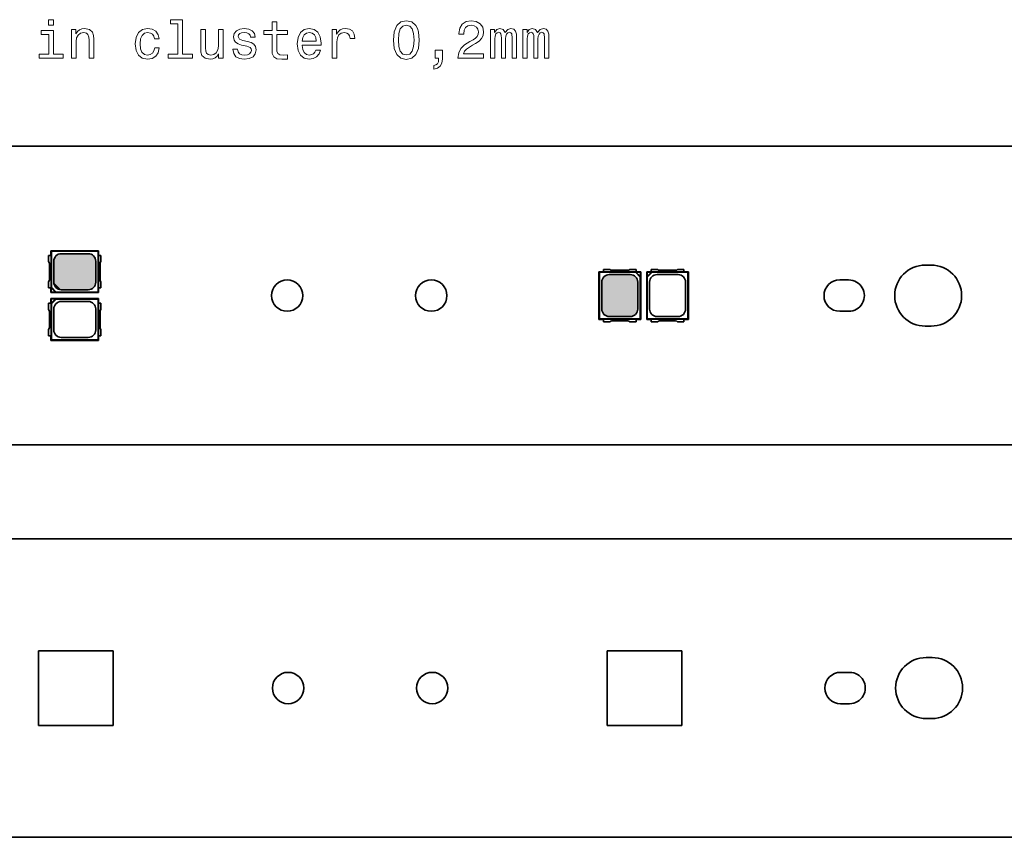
# Model space of a CAD drawing. Extents: x 0 to 420, y 0 to 297.
# Tile 6 of 28: x 149 to 215, y 95 to 149. Entities that reach past the tile are written whole.
import ezdxf

# ---------------------------------------------------------------- set-up
doc = ezdxf.new("R2010")
doc.units = 0

msp = doc.modelspace()

# ---------------------------------------------------------------- linework, layer by layer
at = {"color": 7, "lineweight": 35}
for p, q in [((97.818634, 140.965378), (398.518646, 140.965378)), ((151.318634, 133.65538), (151.318634, 133.965378)), ((154.518631, 133.965378), (151.318634, 133.965378)), ((151.318634, 133.965378), (151.352692, 133.93132)), ((154.484573, 133.93132), (151.352692, 133.93132)), ((151.352692, 131.52243), (151.352692, 133.93132)), ((154.518631, 133.965378), (154.484573, 133.93132)), ((154.484573, 133.93132), (154.484573, 131.199448)), ((154.518631, 133.965378), (154.518631, 133.65538)), ((151.16864, 133.65538), (151.331741, 133.65538)), ((151.16864, 133.65538), (151.16864, 133.238342)), ((151.331741, 133.65538), (151.331741, 131.475372)), ((151.513718, 131.860382), (151.513718, 133.27037)), ((153.823639, 133.770294), (152.013641, 133.770294)), ((154.323547, 133.27037), (154.323547, 131.860382)), ((154.505524, 131.475372), (154.505524, 133.65538)), ((154.66864, 133.65538), (154.505524, 133.65538)), ((154.66864, 133.65538), (154.66864, 133.238342)), ((151.218628, 133.106049), (151.218628, 132.024704)), ((154.618637, 133.106049), (154.618637, 132.024704)), ((188.018631, 129.365372), (188.018631, 132.565384)), ((188.018631, 132.565384), (188.328644, 132.565384)), ((188.018631, 132.565384), (188.052704, 132.531311)), ((188.052704, 132.531311), (190.461578, 132.531311)), ((188.052704, 129.399445), (188.052704, 132.531311)), ((188.745667, 132.715378), (188.328644, 132.715378)), ((188.328644, 132.715378), (188.328644, 132.552277)), ((190.508636, 132.552277), (188.328644, 132.552277)), ((189.95932, 132.665375), (188.87796, 132.665375)), ((190.508636, 132.715378), (190.091599, 132.715378)), ((190.461578, 132.531311), (190.500977, 132.541794)), ((190.784576, 132.208313), (190.461578, 132.531311)), ((190.500977, 132.541794), (190.795044, 132.541794)), ((190.500977, 132.541794), (190.795044, 132.247711)), ((190.508636, 132.552277), (190.508636, 132.715378)), ((190.508636, 132.565384), (190.818634, 132.565384)), ((190.818634, 132.565384), (190.795044, 132.541794)), ((190.795044, 132.541794), (190.795044, 132.247711)), ((190.818634, 132.565384), (190.818634, 129.365372)), ((191.218628, 132.565384), (191.218628, 129.365372)), ((191.218628, 132.565384), (191.528625, 132.565384)), ((191.218628, 132.565384), (191.242218, 132.541794)), ((191.242218, 132.541794), (191.242218, 132.247711)), ((191.242218, 132.541794), (191.536301, 132.541794)), ((191.536301, 132.541794), (191.242218, 132.247711)), ((191.252701, 132.208313), (191.575684, 132.531311)), ((191.945679, 132.715378), (191.528625, 132.715378)), ((191.528625, 132.552277), (191.528625, 132.715378)), ((193.708633, 132.552277), (191.528625, 132.552277)), ((191.575684, 132.531311), (191.536301, 132.541794)), ((191.575684, 132.531311), (193.984558, 132.531311)), ((193.159302, 132.665375), (192.077957, 132.665375)), ((193.708633, 132.715378), (193.291595, 132.715378)), ((193.708633, 132.715378), (193.708633, 132.552277)), ((193.708633, 132.565384), (194.018631, 132.565384)), ((194.018631, 132.565384), (193.984558, 132.531311)), ((193.984558, 129.399445), (193.984558, 132.531311)), ((194.018631, 129.365372), (194.018631, 132.565384)), ((209.868591, 133.00708), (210.268463, 133.007065)), ((151.16864, 131.89241), (151.16864, 131.475372)), ((154.66864, 131.89241), (154.66864, 131.475372)), ((188.213715, 130.060379), (188.213715, 131.870377)), ((188.713623, 132.370285), (190.123627, 132.370285)), ((190.623535, 131.870377), (190.623535, 130.060379)), ((190.795044, 132.247711), (190.784576, 132.208313)), ((190.784576, 132.208313), (190.784576, 129.399445)), ((191.242218, 132.247711), (191.252701, 132.208313)), ((191.252701, 132.208313), (191.252701, 129.399445)), ((191.413727, 131.870377), (191.413727, 130.060379)), ((191.913635, 132.370285), (193.323639, 132.370285)), ((193.823547, 130.060379), (193.823547, 131.870377)), ((204.743637, 132.015381), (204.143631, 132.015381)), ((151.331741, 131.475372), (151.16864, 131.475372)), ((151.318634, 131.165375), (151.318634, 131.475372)), ((151.352692, 131.52243), (151.342224, 131.483047)), ((151.342224, 131.188965), (151.342224, 131.483047)), ((151.342224, 131.483047), (151.636307, 131.188965)), ((151.67569, 131.199448), (151.352692, 131.52243)), ((152.013641, 131.360474), (153.823639, 131.360474)), ((154.505524, 131.475372), (154.66864, 131.475372)), ((154.518631, 131.475372), (154.518631, 131.165375)), ((151.318634, 131.165375), (151.342224, 131.188965)), ((151.318634, 131.165375), (154.518631, 131.165375)), ((151.318634, 130.455383), (151.318634, 130.765381)), ((151.318634, 130.765381), (154.518631, 130.765381)), ((151.318634, 130.765381), (151.342224, 130.741791)), ((151.342224, 131.188965), (151.636307, 131.188965)), ((151.342224, 130.741791), (151.636307, 130.741791)), ((151.342224, 130.447708), (151.342224, 130.741791)), ((151.342224, 130.447708), (151.636307, 130.741791)), ((151.67569, 130.731308), (151.352692, 130.408325)), ((151.636307, 131.188965), (151.67569, 131.199448)), ((151.636307, 130.741791), (151.67569, 130.731308)), ((151.67569, 131.199448), (154.484573, 131.199448)), ((151.67569, 130.731308), (154.484573, 130.731308)), ((152.013641, 130.570282), (153.823639, 130.570282)), ((154.518631, 131.165375), (154.484573, 131.199448)), ((154.518631, 130.765381), (154.484573, 130.731308)), ((154.484573, 130.731308), (154.484573, 127.999443)), ((154.518631, 130.765381), (154.518631, 130.455383)), ((151.331741, 130.455383), (151.16864, 130.455383)), ((151.16864, 130.455383), (151.16864, 130.038345)), ((151.218628, 129.906052), (151.218628, 128.824707)), ((151.331741, 130.455383), (151.331741, 128.275375)), ((151.352692, 130.408325), (151.342224, 130.447708)), ((151.352692, 127.999443), (151.352692, 130.408325)), ((151.513718, 128.660385), (151.513718, 130.070374)), ((154.323547, 130.070374), (154.323547, 128.660385)), ((154.505524, 128.275375), (154.505524, 130.455383)), ((154.505524, 130.455383), (154.66864, 130.455383)), ((154.618637, 129.906052), (154.618637, 128.824707)), ((154.66864, 130.455383), (154.66864, 130.038345)), ((204.143631, 129.915375), (204.743637, 129.915375)), ((188.018631, 129.365372), (188.052704, 129.399445)), ((188.328644, 129.365372), (188.018631, 129.365372)), ((190.784576, 129.399445), (188.052704, 129.399445)), ((188.328644, 129.378479), (190.508636, 129.378479)), ((188.328644, 129.215378), (188.328644, 129.378479)), ((190.123627, 129.560471), (188.713623, 129.560471)), ((189.95932, 129.265381), (188.87796, 129.265381)), ((190.508636, 129.378479), (190.508636, 129.215378)), ((190.818634, 129.365372), (190.508636, 129.365372)), ((190.818634, 129.365372), (190.784576, 129.399445)), ((191.218628, 129.365372), (191.252701, 129.399445)), ((191.528625, 129.365372), (191.218628, 129.365372)), ((193.984558, 129.399445), (191.252701, 129.399445)), ((191.528625, 129.378479), (193.708633, 129.378479)), ((191.528625, 129.378479), (191.528625, 129.215378)), ((193.323639, 129.560471), (191.913635, 129.560471)), ((193.159302, 129.265381), (192.077957, 129.265381)), ((193.708633, 129.215378), (193.708633, 129.378479)), ((194.018631, 129.365372), (193.708633, 129.365372)), ((194.018631, 129.365372), (193.984558, 129.399445)), ((151.16864, 128.692413), (151.16864, 128.275375)), ((154.66864, 128.692413), (154.66864, 128.275375)), ((188.745667, 129.215378), (188.328644, 129.215378)), ((190.508636, 129.215378), (190.091599, 129.215378)), ((191.945679, 129.215378), (191.528625, 129.215378)), ((193.708633, 129.215378), (193.291595, 129.215378)), ((210.268677, 128.923676), (209.868759, 128.92366)), ((151.16864, 128.275375), (151.331741, 128.275375)), ((151.318634, 127.965378), (151.318634, 128.275375)), ((151.318634, 127.965378), (151.352692, 127.999443)), ((154.518631, 127.965378), (151.318634, 127.965378)), ((154.484573, 127.999443), (151.352692, 127.999443)), ((153.823639, 128.160461), (152.013641, 128.160461)), ((154.518631, 127.965378), (154.484573, 127.999443)), ((154.66864, 128.275375), (154.505524, 128.275375)), ((154.518631, 128.275375), (154.518631, 127.965378)), ((97.818634, 120.965378), (398.518646, 120.965378)), ((398.582184, 114.68042), (97.882172, 114.68042)), ((150.482178, 107.18042), (155.482178, 107.18042)), ((150.482178, 102.18042), (150.482178, 107.18042)), ((155.482178, 107.18042), (155.482178, 102.18042)), ((188.582184, 107.18042), (193.582184, 107.18042)), ((188.582184, 102.18042), (188.582184, 107.18042)), ((193.582184, 107.18042), (193.582184, 102.18042)), ((210.33223, 106.722122), (209.932358, 106.722107)), ((204.80719, 105.730423), (204.207184, 105.730423)), ((204.207184, 103.630417), (204.80719, 103.630417)), ((209.93219, 102.638695), (210.332016, 102.638733)), ((155.482178, 102.18042), (150.482178, 102.18042)), ((193.582184, 102.18042), (188.582184, 102.18042)), ((398.582184, 94.68042), (97.882172, 94.68042))]:
    msp.add_line(p, q, dxfattribs=at)
at = {"color": 7, "lineweight": 13}
for points in [[(151.503235, 149.445038), (151.168213, 149.445038), (151.168213, 149.084808), (151.503235, 149.084808)], [(159.828156, 149.178467), (159.828156, 147.125153), (159.176147, 147.125153), (159.176147, 146.858582), (160.793579, 146.858582), (160.793579, 147.125153), (160.145157, 147.125153), (160.145157, 149.445038), (159.331039, 149.445038), (159.331039, 149.178467)], [(166.128586, 148.457993), (166.128586, 147.488983), (166.150208, 147.175583), (166.251068, 146.959442), (166.452789, 146.833359), (166.795013, 146.790131), (167.169647, 146.808136), (167.169647, 147.081924), (166.895874, 147.060303), (166.647308, 147.089127), (166.514038, 147.179184), (166.45639, 147.330475), (166.445587, 147.543015), (166.445587, 148.457993), (167.169647, 148.457993), (167.169647, 148.728165), (166.445587, 148.728165), (166.445587, 149.293732), (166.128586, 149.293732), (166.128586, 148.728165), (165.581039, 148.728165), (165.581039, 148.457993)], [(174.255386, 148.079758), (174.309418, 147.514191), (174.478729, 147.110733), (174.748901, 146.865784), (175.123535, 146.78653), (175.494568, 146.865784), (175.76474, 147.110733), (175.93045, 147.514191), (175.988098, 148.079758), (175.93045, 148.641708), (175.862015, 148.865051), (175.76474, 149.048782), (175.494568, 149.293732), (175.123535, 149.376587), (174.748901, 149.293732), (174.478729, 149.045181), (174.309418, 148.641724)], [(174.601196, 148.079758), (174.63002, 148.51564), (174.720078, 148.829041), (174.882187, 149.012756), (175.123535, 149.077591), (175.361298, 149.012756), (175.523392, 148.829041), (175.613464, 148.51564), (175.642273, 148.079758), (175.613464, 147.640274), (175.523392, 147.326874), (175.361298, 147.143158), (175.123535, 147.081924), (174.882187, 147.143158), (174.720078, 147.326874), (174.63002, 147.640274)], [(178.581757, 146.858582), (180.300049, 146.858582), (180.300049, 147.168365), (178.941986, 147.168365), (179.017639, 147.337677), (179.147308, 147.478165), (179.547165, 147.733932), (179.759705, 147.84201), (179.997467, 147.996902), (180.166763, 148.177017), (180.264038, 148.389557), (180.300049, 148.630905), (180.2388, 148.933502), (180.069504, 149.171249), (179.810135, 149.322556), (179.475128, 149.376587), (179.129303, 149.315353), (178.866333, 149.146042), (178.697021, 148.87587), (178.639389, 148.519241), (178.639389, 148.468811), (178.967194, 148.468811), (178.967194, 148.49762), (178.999619, 148.742584), (179.096878, 148.922699), (179.25177, 149.037964), (179.457108, 149.077591), (179.666046, 149.041565), (179.820953, 148.951508), (179.921814, 148.81102), (179.957825, 148.634506), (179.932617, 148.468811), (179.864166, 148.328308), (179.748901, 148.205841), (179.590393, 148.097763), (179.377869, 147.982498), (179.024841, 147.759155), (178.776276, 147.521393), (178.628571, 147.233215), (178.581757, 146.869385)], [(151.492432, 147.125153), (151.492432, 148.72818), (150.678314, 148.72818), (150.678314, 148.458008), (151.17543, 148.458008), (151.17543, 147.125153), (150.527008, 147.125153), (150.527008, 146.858582), (152.148041, 146.858582), (152.148041, 147.125153)], [(152.691986, 146.858582), (153.009003, 146.858582), (153.009003, 147.975296), (153.041412, 148.231049), (153.145889, 148.418381), (153.307983, 148.533646), (153.524124, 148.576874), (153.697037, 148.540848), (153.805115, 148.443588), (153.859146, 148.281494), (153.877151, 148.065353), (153.877151, 146.858582), (154.194153, 146.858582), (154.194153, 148.130188), (154.179749, 148.385956), (154.114899, 148.598495), (153.902374, 148.793015), (153.570953, 148.861465), (153.387238, 148.836243), (153.232346, 148.767792), (153.09906, 148.652527), (152.994583, 148.49762), (152.994583, 148.793015), (152.691986, 148.793015)], [(158.261154, 148.15181), (158.574554, 148.15181), (158.50972, 148.439987), (158.354813, 148.666931), (158.113464, 148.807419), (157.800064, 148.861465), (157.454239, 148.789413), (157.191269, 148.587677), (157.025574, 148.259872), (156.967926, 147.820389), (157.021973, 147.384506), (157.184067, 147.060303), (157.439835, 146.858582), (157.789246, 146.790131), (158.09906, 146.844162), (158.340408, 146.995468), (158.506119, 147.233215), (158.578156, 147.550217), (158.275574, 147.550217), (158.221527, 147.348495), (158.120667, 147.197189), (157.976578, 147.103531), (157.800064, 147.074707), (157.580322, 147.121552), (157.421814, 147.26564), (157.324554, 147.499786), (157.292145, 147.831192), (157.324554, 148.155411), (157.425415, 148.389557), (157.587524, 148.533646), (157.800064, 148.584076), (157.987381, 148.551666), (158.127869, 148.468811), (158.221527, 148.331924)], [(162.857697, 148.793015), (162.540695, 148.793015), (162.540695, 147.6763), (162.504669, 147.416931), (162.400208, 147.229614), (162.238098, 147.114334), (162.025558, 147.078323), (161.856262, 147.107132), (161.748184, 147.193588), (161.686951, 147.341278), (161.672546, 147.550217), (161.672546, 148.793015), (161.35553, 148.793015), (161.35553, 147.521393), (161.366333, 147.26564), (161.434784, 147.053101), (161.643723, 146.858582), (161.978729, 146.790131), (162.158844, 146.815353), (162.313751, 146.880188), (162.447037, 146.991867), (162.555099, 147.153961), (162.555099, 146.858582), (162.857697, 146.858582)], [(164.48233, 147.986099), (164.176147, 148.058136), (163.949188, 148.140991), (163.873535, 148.310303), (163.895157, 148.429184), (163.97081, 148.51564), (164.093292, 148.569672), (164.269806, 148.591278), (164.439117, 148.569672), (164.572388, 148.504822), (164.658844, 148.407562), (164.69487, 148.277878), (165.004669, 148.277878), (165.004669, 148.285095), (164.950638, 148.519241), (164.802948, 148.702957), (164.572388, 148.818237), (164.269806, 148.86145), (163.963593, 148.818237), (163.740265, 148.699356), (163.599762, 148.522842), (163.556549, 148.2995), (163.588959, 148.083359), (163.689819, 147.932068), (163.85553, 147.82399), (164.096893, 147.748352), (164.449921, 147.661896), (164.666046, 147.571838), (164.723694, 147.499786), (164.7453, 147.391724), (164.712891, 147.258438), (164.626434, 147.157562), (164.485931, 147.092728), (164.298615, 147.071106), (164.100494, 147.092728), (163.95639, 147.168381), (163.859131, 147.290848), (163.819519, 147.460159), (163.513306, 147.460159), (163.563751, 147.171982), (163.711441, 146.963043), (163.945587, 146.83696), (164.269806, 146.790131), (164.608414, 146.83696), (164.856964, 146.963043), (165.00827, 147.164764), (165.062317, 147.427734), (165.022675, 147.654678), (164.911011, 147.809586), (164.727295, 147.910446)], [(168.149475, 147.733932), (169.41748, 147.733932), (169.421097, 147.881638), (169.363464, 148.295898), (169.204956, 148.605698), (168.952789, 148.793015), (168.617783, 148.86145), (168.289978, 148.789413), (168.037811, 148.587677), (167.875702, 148.259872), (167.818069, 147.827591), (167.872101, 147.384506), (168.03421, 147.060303), (168.282776, 146.858582), (168.606964, 146.790131), (168.887955, 146.83696), (169.1185, 146.959442), (169.287811, 147.153961), (169.385071, 147.41333), (169.071671, 147.41333), (169.006836, 147.269241), (168.913177, 147.161163), (168.646606, 147.074707), (168.441269, 147.114334), (168.286377, 147.240417), (168.185501, 147.445755), (168.149475, 147.723129)], [(168.149475, 148.000504), (168.189102, 148.249069), (168.286377, 148.432785), (168.434052, 148.544449), (168.628586, 148.584076), (168.819519, 148.544449), (168.967194, 148.432785), (169.057251, 148.249069), (169.089691, 148.000504)], [(170.159561, 146.858582), (170.476562, 146.858582), (170.476562, 147.964478), (170.508987, 148.231049), (170.606262, 148.421982), (170.764755, 148.537247), (170.977295, 148.576874), (171.135788, 148.551666), (171.254669, 148.479614), (171.326721, 148.357132), (171.351929, 148.191422), (171.672531, 148.191422), (171.629303, 148.483215), (171.510437, 148.692154), (171.312302, 148.818222), (171.04213, 148.86145), (170.858414, 148.832642), (170.699921, 148.76059), (170.559418, 148.638107), (170.447754, 148.472412), (170.447754, 148.793015), (170.159561, 148.793015)], [(180.757538, 146.858582), (181.049332, 146.858582), (181.049332, 148.151794), (181.067337, 148.346329), (181.121368, 148.486816), (181.204224, 148.569672), (181.312286, 148.602097), (181.398743, 148.573273), (181.45639, 148.501221), (181.485199, 148.378754), (181.496017, 148.216644), (181.496017, 146.858582), (181.769791, 146.858582), (181.769791, 148.151794), (181.787811, 148.342728), (181.841827, 148.483215), (181.928284, 148.569672), (182.036362, 148.602097), (182.122818, 148.573273), (182.18045, 148.501221), (182.216476, 148.216644), (182.216476, 146.858582), (182.50827, 146.858582), (182.50827, 148.195023), (182.49025, 148.472412), (182.432617, 148.684937), (182.317337, 148.814621), (182.13002, 148.86145), (181.910278, 148.789413), (181.740967, 148.580475), (181.607697, 148.785812), (181.384338, 148.86145), (181.179016, 148.789413), (181.038513, 148.587677), (181.038513, 148.793015), (180.757538, 148.793015)], [(182.926132, 146.858582), (183.217926, 146.858582), (183.217926, 148.151794), (183.235931, 148.346329), (183.289963, 148.486816), (183.372818, 148.569672), (183.480881, 148.602097), (183.567337, 148.573273), (183.624969, 148.501221), (183.653793, 148.378754), (183.664612, 148.216644), (183.664612, 146.858582), (183.938385, 146.858582), (183.938385, 148.151794), (183.95639, 148.342728), (184.010422, 148.483215), (184.096878, 148.569672), (184.204956, 148.602097), (184.291412, 148.573273), (184.34903, 148.501221), (184.385071, 148.216644), (184.385071, 146.858582), (184.676849, 146.858582), (184.676849, 148.195023), (184.658844, 148.472412), (184.601196, 148.684937), (184.485931, 148.814621), (184.298615, 148.86145), (184.078857, 148.789413), (183.909561, 148.580475), (183.776276, 148.785812), (183.552933, 148.86145), (183.347595, 148.789413), (183.207108, 148.587677), (183.207108, 148.793015), (182.926132, 148.793015)], [(177.043564, 146.858582), (177.284912, 146.858582), (177.284912, 146.790131), (177.266907, 146.617218), (177.209274, 146.494736), (177.108398, 146.415497), (176.957123, 146.37587), (176.957123, 146.130905), (177.205673, 146.188553), (177.389389, 146.321838), (177.501068, 146.534363), (177.54068, 146.818954), (177.54068, 147.398926), (177.043564, 147.398926)]]:
    msp.add_lwpolyline(points, close=True, dxfattribs=at)
at = {"color": 7, "lineweight": 35}
for centre in [(167.143631, 130.965378), (176.79364, 130.965378), (167.207184, 104.68042), (176.857178, 104.68042)]:
    msp.add_circle(centre, 1.05, dxfattribs=at)
for centre, radius, start, end in [((151.018631, 133.106049), 0.2, 0, 41.40962), ((152.014099, 133.269928), 0.500201, 90.052185, 179.948123), ((153.823181, 133.269928), 0.500201, 0.052185, 89.948114), ((154.818634, 133.106049), 0.2, 138.590385, 180.000005), ((188.87796, 132.865372), 0.2, 228.590384, 269.999997), ((189.95932, 132.865372), 0.2, 269.999997, 311.409621), ((192.077957, 132.865372), 0.2, 228.590384, 269.999997), ((193.159302, 132.865372), 0.2, 269.999997, 311.409621), ((209.868805, 130.965363), 2.041589, 90.005993, 270.002169), ((210.268463, 130.965393), 2.041596, 270.006247, 89.999845), ((151.018631, 132.024704), 0.2, 318.59038, 360), ((154.818634, 132.024704), 0.2, 180.000005, 221.409615), ((188.714081, 131.869919), 0.500201, 90.051878, 179.947822), ((190.123169, 131.869919), 0.500201, 0.051884, 89.947813), ((191.914093, 131.869919), 0.500201, 90.052185, 179.948109), ((193.323181, 131.869919), 0.500201, 0.052183, 89.94812), ((204.143631, 130.965378), 1.05, 90.000003, 269.999997), ((204.743637, 130.965378), 1.05, 269.999997, 90.000003), ((152.014084, 131.86084), 0.500201, 180.052191, 269.948115), ((153.823181, 131.860825), 0.500201, 270.052187, 359.948116), ((152.014084, 130.069916), 0.500201, 90.051885, 179.947809), ((153.823181, 130.069931), 0.500201, 0.051884, 89.947813), ((151.018631, 129.906052), 0.2, 0, 41.40962), ((154.818634, 129.906052), 0.2, 138.590385, 179.999995), ((188.714081, 130.060837), 0.500201, 180.051891, 269.947815), ((190.123184, 130.060837), 0.500201, 270.051886, 359.947815), ((191.914093, 130.060837), 0.500201, 180.052191, 269.948115), ((193.323181, 130.060837), 0.500201, 270.052187, 359.948116), ((188.87796, 129.065384), 0.2, 90.000003, 131.409616), ((189.95932, 129.065384), 0.2, 48.590379, 90.000003), ((192.077957, 129.065384), 0.2, 90.000003, 131.409616), ((193.159302, 129.065384), 0.2, 48.590379, 90.000003), ((151.018631, 128.824707), 0.2, 318.59038, 360), ((152.014099, 128.660828), 0.500201, 180.051877, 269.947815), ((153.823181, 128.660828), 0.500201, 270.051886, 359.947815), ((154.818634, 128.824707), 0.2, 179.999995, 221.409615), ((209.932358, 104.680435), 2.041594, 90.000071, 269.992061), ((210.332016, 104.680405), 2.041596, 270.000155, 89.993753), ((204.207184, 104.68042), 1.05, 90.000003, 269.999997), ((204.80719, 104.68042), 1.05, 269.999997, 90.000003)]:
    msp.add_arc(centre, radius, start, end, dxfattribs=at)
at = {"color": 1, "lineweight": 5}
for points in [[(151.513718, 131.860382), (153.823639, 133.770126), (151.859253, 133.74556), (152.013641, 133.770294)], [(151.513718, 131.860382), (154.117264, 133.674545), (153.823639, 133.770126), (153.978012, 133.74556)], [(151.513718, 131.860382), (151.859253, 133.74556), (151.609467, 133.564011), (151.720001, 133.674545)], [(151.513718, 131.860382), (154.298813, 133.424759), (154.117264, 133.674545), (154.227798, 133.564011)], [(151.513718, 131.860382), (151.609467, 133.564011), (151.513885, 133.27037), (151.538452, 133.424759)], [(151.513718, 131.860382), (154.32338, 131.860382), (154.298813, 133.424759), (154.323547, 133.27037)], [(188.238464, 129.906006), (188.238449, 132.02475), (188.213715, 130.060379), (188.213898, 131.870377)], [(188.238464, 129.906006), (188.420013, 132.274536), (188.238449, 132.02475), (188.309479, 132.164001)], [(188.238464, 129.906006), (190.278015, 132.345566), (188.713623, 132.370285), (190.123627, 132.370132)], [(188.238464, 129.906006), (188.713623, 132.370285), (188.420013, 132.274536), (188.559265, 132.345551)], [(188.238464, 129.906006), (190.527802, 132.164001), (190.278015, 132.345566), (190.417267, 132.274536)], [(188.238464, 129.906006), (190.623535, 131.870377), (190.527802, 132.164001), (190.598816, 132.02475)], [(188.238464, 129.906006), (190.598816, 129.906006), (190.623535, 131.870377), (190.623383, 130.060379)], [(151.513718, 131.860382), (151.538452, 131.706009), (151.720001, 131.456223), (151.609467, 131.566742)], [(151.513718, 131.860382), (151.720001, 131.456223), (152.013641, 131.360626), (151.859253, 131.385193)], [(151.513718, 131.860382), (152.013641, 131.360626), (153.978012, 131.385193), (153.823639, 131.360474)], [(151.513718, 131.860382), (153.978012, 131.385193), (154.227798, 131.566742), (154.117264, 131.456207)], [(151.513718, 131.860382), (154.227798, 131.566742), (154.32338, 131.860382), (154.298813, 131.706009)], [(188.238464, 129.906006), (188.309479, 129.766754), (188.559265, 129.58519), (188.420013, 129.656219)], [(188.238464, 129.906006), (188.559265, 129.58519), (190.123627, 129.560471), (188.713623, 129.560623)], [(188.238464, 129.906006), (190.123627, 129.560471), (190.417267, 129.656219), (190.278015, 129.585205)], [(188.238464, 129.906006), (190.417267, 129.656219), (190.598816, 129.906006), (190.527802, 129.766754)]]:
    msp.add_solid(points, dxfattribs=at)

doc.saveas('drawing.dxf')
